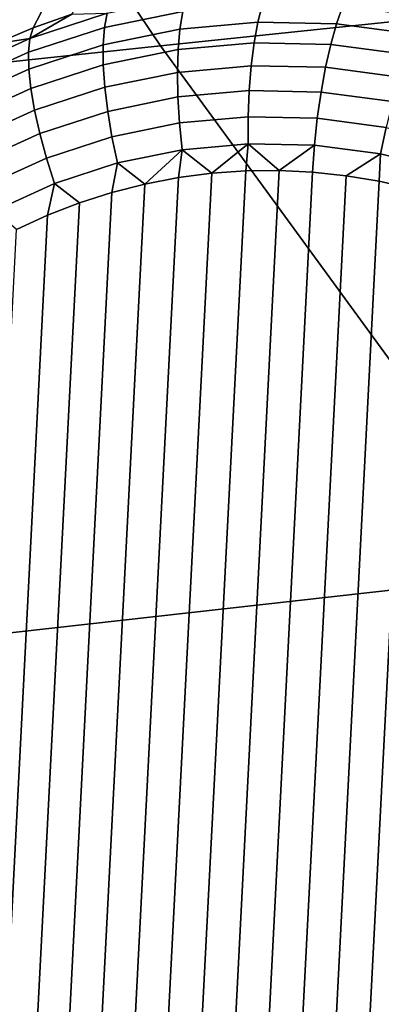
# Model space of a CAD drawing. Header units: metres. Extents: x -240 to 45, y -77 to 27.
# Tile 74 of 256: x -217.575 to -217.189, y -13.359 to -12.308. Entities that reach past the tile are written whole.
import ezdxf

# ---------------------------------------------------------------- set-up
doc = ezdxf.new("R2010")
doc.units = ezdxf.units.M
doc.layers.add('solid_102011X2', color=7, linetype='CONTINUOUS')

msp = doc.modelspace()

# ---------------------------------------------------------------- linework, layer by layer
at = {"layer": 'solid_102011X2'}
for points in [[(-216.393906, -11.614108, 304.30072), (-217.816788, -11.754929, 302.654205), (-217.424911, -12.336087, 302.374359), (-216.008652, -12.188061, 304.021484)], [(-217.816788, -11.754929, 302.654205), (-219.230606, -11.897602, 300.996674), (-218.831802, -12.486038, 300.716553), (-217.424911, -12.336087, 302.374359)], [(-217.341217, -11.975108, 272.376343), (-217.51976, -12.302134, 271.483307), (-217.561111, -12.316864, 271.495209), (-217.390945, -11.990363, 272.393707)], [(-217.390945, -11.990363, 272.393707), (-217.561111, -12.316864, 271.495209), (-217.601562, -12.333893, 271.507111), (-217.439667, -12.008111, 272.411255)], [(-217.439667, -12.008111, 272.411255), (-217.601562, -12.333893, 271.507111), (-217.641006, -12.35317, 271.518982), (-217.487213, -12.0283, 272.428864)], [(-217.487213, -12.0283, 272.428864), (-217.641006, -12.35317, 271.518982), (-217.679337, -12.374639, 271.530731), (-217.533508, -12.050855, 272.446411)], [(-217.533508, -12.050855, 272.446411), (-217.679337, -12.374639, 271.530731), (-217.716446, -12.398235, 271.542358), (-217.578384, -12.075703, 272.463776)], [(-216.008652, -12.188061, 304.021484), (-217.424911, -12.336087, 302.374359), (-217.014374, -12.898361, 302.081207), (-215.605057, -12.74332, 303.728973)], [(-217.481964, -12.301342, 271.445099), (-217.396927, -12.283925, 271.421722), (-217.401184, -12.299418, 271.397491), (-217.484848, -12.316554, 271.420471)], [(-217.401184, -12.299418, 271.397491), (-217.31601, -12.291727, 271.374969), (-217.320938, -12.31074, 271.353485), (-217.404327, -12.318271, 271.375549)], [(-217.31601, -12.291727, 271.374969), (-217.230331, -12.293571, 271.35318), (-217.23703, -12.312544, 271.332153), (-217.320938, -12.31074, 271.353485)], [(-217.230331, -12.293571, 271.35318), (-217.145126, -12.304926, 271.332367), (-217.15361, -12.323663, 271.311768), (-217.23703, -12.312544, 271.332153)], [(-217.564468, -12.328155, 271.468658), (-217.481964, -12.301342, 271.445099), (-217.484848, -12.316554, 271.420471), (-217.56601, -12.342932, 271.443634)], [(-217.564468, -12.328155, 271.468658), (-217.51976, -12.302134, 271.483307), (-217.481964, -12.301342, 271.445099)], [(-217.564468, -12.328155, 271.468658), (-217.561111, -12.316864, 271.495209), (-217.51976, -12.302134, 271.483307)], [(-217.484848, -12.316554, 271.420471), (-217.401184, -12.299418, 271.397491), (-217.404327, -12.318271, 271.375549), (-217.486237, -12.335048, 271.398041)], [(-217.404327, -12.318271, 271.375549), (-217.320938, -12.31074, 271.353485), (-217.324997, -12.332743, 271.3349), (-217.406281, -12.340082, 271.356384)], [(-217.320938, -12.31074, 271.353485), (-217.23703, -12.312544, 271.332153), (-217.243225, -12.334501, 271.314117), (-217.324997, -12.332743, 271.3349)], [(-217.23703, -12.312544, 271.332153), (-217.15361, -12.323663, 271.311768), (-217.161926, -12.345338, 271.29425), (-217.243225, -12.334501, 271.314117)], [(-217.564468, -12.328155, 271.468658), (-217.601562, -12.333893, 271.507111), (-217.561111, -12.316864, 271.495209)], [(-217.56601, -12.342932, 271.443634), (-217.484848, -12.316554, 271.420471), (-217.486237, -12.335048, 271.398041), (-217.56572, -12.360876, 271.420746)], [(-217.486237, -12.335048, 271.398041), (-217.404327, -12.318271, 271.375549), (-217.406281, -12.340082, 271.356384), (-217.486115, -12.356435, 271.378326)], [(-217.424911, -12.336087, 302.374359), (-218.831802, -12.486038, 300.716553), (-218.414001, -13.05539, 300.423035), (-217.014374, -12.898361, 302.081207)], [(-217.643463, -12.364047, 271.492126), (-217.564468, -12.328155, 271.468658), (-217.56601, -12.342932, 271.443634), (-217.643738, -12.378243, 271.466736)], [(-217.643463, -12.364047, 271.492126), (-217.601562, -12.333893, 271.507111), (-217.564468, -12.328155, 271.468658)], [(-217.56572, -12.360876, 271.420746), (-217.486237, -12.335048, 271.398041), (-217.486115, -12.356435, 271.378326), (-217.563583, -12.381607, 271.400452)], [(-217.406281, -12.340082, 271.356384), (-217.324997, -12.332743, 271.3349), (-217.32814, -12.35727, 271.31958), (-217.407013, -12.364392, 271.340424)], [(-217.324997, -12.332743, 271.3349), (-217.243225, -12.334501, 271.314117), (-217.248779, -12.358976, 271.299408), (-217.32814, -12.35727, 271.31958)], [(-217.243225, -12.334501, 271.314117), (-217.161926, -12.345338, 271.29425), (-217.169891, -12.369492, 271.280121), (-217.248779, -12.358976, 271.299408)], [(-217.643738, -12.378243, 271.466736), (-217.56601, -12.342932, 271.443634), (-217.56572, -12.360876, 271.420746), (-217.641815, -12.395452, 271.443359)], [(-217.486115, -12.356435, 271.378326), (-217.406281, -12.340082, 271.356384), (-217.407013, -12.364392, 271.340424), (-217.484482, -12.38026, 271.361725)], [(-217.563583, -12.381607, 271.400452), (-217.486115, -12.356435, 271.378326), (-217.484482, -12.38026, 271.361725), (-217.559647, -12.404687, 271.383179)], [(-217.407013, -12.364392, 271.340424), (-217.32814, -12.35727, 271.31958), (-217.330276, -12.383803, 271.307831), (-217.406494, -12.390686, 271.328003)], [(-217.32814, -12.35727, 271.31958), (-217.248779, -12.358976, 271.299408), (-217.253586, -12.385452, 271.28833), (-217.330276, -12.383803, 271.307831)], [(-217.641815, -12.395452, 271.443359), (-217.56572, -12.360876, 271.420746), (-217.563583, -12.381607, 271.400452), (-217.637741, -12.415306, 271.422485)], [(-217.484482, -12.38026, 271.361725), (-217.407013, -12.364392, 271.340424), (-217.406494, -12.390686, 271.328003), (-217.481369, -12.406021, 271.348572)], [(-217.248779, -12.358976, 271.299408), (-217.169891, -12.369492, 271.280121), (-217.177338, -12.395615, 271.269714), (-217.253586, -12.385452, 271.28833)], [(-217.637741, -12.415306, 271.422485), (-217.563583, -12.381607, 271.400452), (-217.559647, -12.404687, 271.383179), (-217.631622, -12.437387, 271.404572)], [(-217.559647, -12.404687, 271.383179), (-217.484482, -12.38026, 271.361725), (-217.481369, -12.406021, 271.348572), (-217.554001, -12.429627, 271.369293)], [(-217.406494, -12.390686, 271.328003), (-217.330276, -12.383803, 271.307831), (-217.33136, -12.411781, 271.299927), (-217.404755, -12.418408, 271.319336)], [(-217.330276, -12.383803, 271.307831), (-217.253586, -12.385452, 271.28833), (-217.257538, -12.413369, 271.281158), (-217.33136, -12.411781, 271.299927)], [(-217.253586, -12.385452, 271.28833), (-217.177338, -12.395615, 271.269714), (-217.184128, -12.423153, 271.263214), (-217.257538, -12.413369, 271.281158)], [(-217.481369, -12.406021, 271.348572), (-217.406494, -12.390686, 271.328003), (-217.404755, -12.418408, 271.319336), (-217.476837, -12.433172, 271.339142)], [(-217.631622, -12.437387, 271.404572), (-217.559647, -12.404687, 271.383179), (-217.554001, -12.429627, 271.369293), (-217.62355, -12.461229, 271.389984)], [(-217.554001, -12.429627, 271.369293), (-217.481369, -12.406021, 271.348572), (-217.476837, -12.433172, 271.339142), (-217.546768, -12.4559, 271.359131)], [(-217.476837, -12.433172, 271.339142), (-217.404755, -12.418408, 271.319336), (-217.40181, -12.446971, 271.314667), (-217.470978, -12.461139, 271.333679)], [(-217.404755, -12.418408, 271.319336), (-217.33136, -12.411781, 271.299927), (-217.33139, -12.440612, 271.296051), (-217.40181, -12.446971, 271.314667)], [(-217.33136, -12.411781, 271.299927), (-217.257538, -12.413369, 271.281158), (-217.260544, -12.442135, 271.278015), (-217.33139, -12.440612, 271.296051)], [(-217.257538, -12.413369, 271.281158), (-217.184128, -12.423153, 271.263214), (-217.190094, -12.451525, 271.260803), (-217.260544, -12.442135, 271.278015)], [(-217.62355, -12.461229, 271.389984), (-217.554001, -12.429627, 271.369293), (-217.546768, -12.4559, 271.359131), (-217.613739, -12.486326, 271.379028)], [(-217.184128, -12.423153, 271.263214), (-217.112, -12.441018, 271.246338), (-217.12088, -12.468669, 271.244629), (-217.190094, -12.451525, 271.260803)], [(-217.546768, -12.4559, 271.359131), (-217.476837, -12.433172, 271.339142), (-217.470978, -12.461139, 271.333679), (-217.538101, -12.482949, 271.352844)], [(-217.40181, -12.446971, 271.314667), (-217.33139, -12.440612, 271.296051), (-217.370026, -12.472116, 271.306641)], [(-217.33139, -12.440612, 271.296051), (-217.334045, -12.469593, 271.29718), (-217.370026, -12.472116, 271.306641)], [(-217.33139, -12.440612, 271.296051), (-217.298233, -12.469189, 271.287964), (-217.334045, -12.469593, 271.29718)], [(-217.33139, -12.440612, 271.296051), (-217.260544, -12.442135, 271.278015), (-217.298233, -12.469189, 271.287964)], [(-217.470978, -12.461139, 271.333679), (-217.40181, -12.446971, 271.314667), (-217.441589, -12.483645, 271.325989)], [(-217.40181, -12.446971, 271.314667), (-217.405899, -12.476795, 271.316254), (-217.441589, -12.483645, 271.325989)], [(-217.40181, -12.446971, 271.314667), (-217.370026, -12.472116, 271.306641), (-217.405899, -12.476795, 271.316254)], [(-217.260544, -12.442135, 271.278015), (-217.262527, -12.470911, 271.278961), (-217.298233, -12.469189, 271.287964)], [(-217.260544, -12.442135, 271.278015), (-217.190094, -12.451525, 271.260803), (-217.226913, -12.474697, 271.270172), (-217.262527, -12.470911, 271.278961)], [(-217.190094, -12.451525, 271.260803), (-217.191422, -12.480609, 271.261627), (-217.226913, -12.474697, 271.270172)], [(-217.190094, -12.451525, 271.260803), (-217.12088, -12.468669, 271.244629), (-217.155975, -12.48865, 271.253265), (-217.191422, -12.480609, 271.261627)], [(-217.613739, -12.486326, 271.379028), (-217.546768, -12.4559, 271.359131), (-217.538101, -12.482949, 271.352844), (-217.602356, -12.512147, 271.371918)], [(-217.538101, -12.482949, 271.352844), (-217.470978, -12.461139, 271.333679), (-217.476807, -12.492641, 271.335846), (-217.511536, -12.503782, 271.345734)], [(-217.470978, -12.461139, 271.333679), (-217.441589, -12.483645, 271.325989), (-217.476807, -12.492641, 271.335846)], [(-217.470306, -13.727558, 271.445404), (-217.405899, -12.476795, 271.316254), (-217.370026, -12.472116, 271.306641), (-217.435211, -13.73772, 271.437317)], [(-217.435211, -13.73772, 271.437317), (-217.370026, -12.472116, 271.306641), (-217.334045, -12.469593, 271.29718), (-217.399765, -13.745761, 271.428955)], [(-217.399765, -13.745761, 271.428955), (-217.334045, -12.469593, 271.29718), (-217.298233, -12.469189, 271.287964), (-217.364273, -13.751673, 271.42038)], [(-217.298233, -12.469189, 271.287964), (-217.262527, -12.470911, 271.278961), (-217.328659, -13.755458, 271.411591), (-217.364273, -13.751673, 271.42038)], [(-217.262527, -12.470911, 271.278961), (-217.226913, -12.474697, 271.270172), (-217.292953, -13.757181, 271.402618), (-217.328659, -13.755458, 271.411591)], [(-217.602356, -12.512147, 271.371918), (-217.538101, -12.482949, 271.352844), (-217.545486, -12.516987, 271.355621), (-217.578613, -12.532241, 271.365509)], [(-217.538101, -12.482949, 271.352844), (-217.511536, -12.503782, 271.345734), (-217.545486, -12.516987, 271.355621)], [(-217.539032, -13.700927, 271.460602), (-217.476807, -12.492641, 271.335846), (-217.441589, -12.483645, 271.325989), (-217.505005, -13.715271, 271.453186)], [(-217.505005, -13.715271, 271.453186), (-217.441589, -12.483645, 271.325989), (-217.405899, -12.476795, 271.316254), (-217.470306, -13.727558, 271.445404)], [(-217.191422, -12.480609, 271.261627), (-217.257141, -13.756777, 271.393402), (-217.292953, -13.757181, 271.402618), (-217.226913, -12.474697, 271.270172)], [(-217.155975, -12.48865, 271.253265), (-217.221161, -13.754253, 271.383942), (-217.257141, -13.756777, 271.393402), (-217.191422, -12.480609, 271.261627)], [(-217.572342, -13.684532, 271.467682), (-217.511536, -12.503782, 271.345734), (-217.476807, -12.492641, 271.335846), (-217.539032, -13.700927, 271.460602)], [(-217.12088, -12.498811, 271.245178), (-217.185287, -13.749575, 271.374329), (-217.221161, -13.754253, 271.383942), (-217.155975, -12.48865, 271.253265)], [(-217.60466, -13.666211, 271.474304), (-217.545486, -12.516987, 271.355621), (-217.511536, -12.503782, 271.345734), (-217.572342, -13.684532, 271.467682)], [(-217.635956, -13.645981, 271.480499), (-217.578613, -12.532241, 271.365509), (-217.545486, -12.516987, 271.355621), (-217.60466, -13.666211, 271.474304)], [(-217.014374, -12.898361, 302.081207), (-218.414001, -13.05539, 300.423035), (-217.977844, -13.604796, 300.116638), (-216.585831, -13.440899, 301.775146)]]:
    msp.add_3dface(points, dxfattribs=at)

doc.saveas('drawing.dxf')
